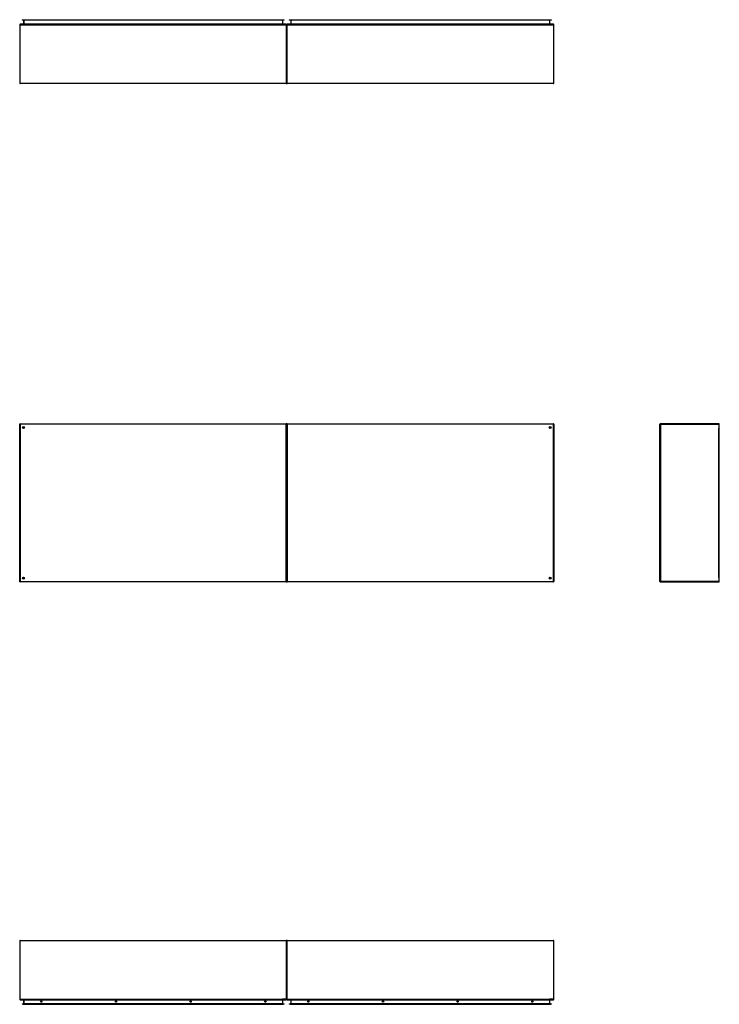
# Model space of a CAD drawing. Header units: inches. Extents: x 21 to 549, y 60 to 259.
# Tile 1 of 129: x 21 to 163, y 60 to 259. Entities that reach past the tile are written whole.
import ezdxf

# ---------------------------------------------------------------- set-up
doc = ezdxf.new("R2010")
doc.units = ezdxf.units.IN
doc.header["$MEASUREMENT"] = 0
doc.layers.add('Visible Edges(ANSI)', color=7, linetype='Continuous', lineweight=25)
doc.layers.add('Visible Tangent Edges(ANSI)', color=7, linetype='Continuous', lineweight=25)

msp = doc.modelspace()

# ---------------------------------------------------------------- linework, layer by layer
at = {"layer": 'Visible Edges(ANSI)'}
for p, q in [((21.83, 258.89), (22.03, 258.89)), ((21.83, 258.89), (21.83, 258.82)), ((22.03, 258.82), (21.83, 258.82)), ((22.03, 258.89), (74.61, 258.89)), ((74.61, 258.82), (22.03, 258.82)), ((74.61, 258.89), (74.81, 258.89)), ((74.81, 258.82), (74.61, 258.82)), ((74.81, 258.82), (74.81, 258.89)), ((75.83, 258.89), (76.03, 258.89)), ((75.83, 258.89), (75.83, 258.82)), ((76.03, 258.82), (75.83, 258.82)), ((76.03, 258.89), (128.61, 258.89)), ((128.61, 258.82), (76.03, 258.82)), ((128.61, 258.89), (128.81, 258.89)), ((128.81, 258.82), (128.61, 258.82)), ((128.81, 258.82), (128.81, 258.89)), ((21.32, 257.88), (21.32, 246.07)), ((75.22, 257.98), (21.42, 257.98)), ((22.12, 258.79), (22.12, 258.01)), ((74.52, 258.01), (74.52, 258.79)), ((75.32, 257.88), (75.32, 246.07)), ((75.32, 246.07), (75.32, 257.88)), ((129.22, 257.98), (75.42, 257.98)), ((76.12, 258.79), (76.12, 258.01)), ((128.52, 258.01), (128.52, 258.79)), ((129.32, 246.07), (129.32, 257.88)), ((75.22, 245.98), (21.42, 245.98)), ((129.22, 245.98), (75.42, 245.98)), ((21.42, 177.2), (75.22, 177.2)), ((75.42, 177.2), (129.22, 177.2)), ((162.66, 177.2), (150.86, 177.2)), ((21.32, 145.3), (21.32, 177.1)), ((22.19, 176.3), (22.19, 176.29)), ((22.23, 176.33), (22.22, 176.33)), ((75.32, 145.3), (75.32, 177.1)), ((75.32, 177.1), (75.32, 145.3)), ((128.42, 176.33), (128.41, 176.33)), ((128.45, 176.29), (128.45, 176.3)), ((129.32, 177.1), (129.32, 145.3)), ((150.76, 145.3), (150.76, 177.1)), ((162.76, 145.3), (162.76, 177.1)), ((22.19, 146.11), (22.19, 146.1)), ((22.22, 146.07), (22.23, 146.07)), ((128.41, 146.07), (128.42, 146.07)), ((128.45, 146.1), (128.45, 146.11)), ((75.22, 145.2), (21.42, 145.2)), ((129.22, 145.2), (75.42, 145.2)), ((150.86, 145.2), (162.66, 145.2)), ((21.32, 72.62), (21.32, 60.81)), ((21.42, 72.71), (75.22, 72.71)), ((75.32, 72.62), (75.32, 60.81)), ((75.32, 60.81), (75.32, 72.62)), ((75.42, 72.71), (129.22, 72.71)), ((129.32, 60.81), (129.32, 72.62)), ((21.42, 60.71), (75.22, 60.71)), ((21.83, 59.87), (22.03, 59.87)), ((21.83, 59.87), (21.83, 59.8)), ((22.03, 59.8), (21.83, 59.8)), ((74.61, 59.87), (22.03, 59.87)), ((22.03, 59.8), (74.61, 59.8)), ((22.12, 60.68), (22.12, 59.9)), ((74.52, 59.9), (74.52, 60.68)), ((74.61, 59.87), (74.81, 59.87)), ((74.81, 59.8), (74.61, 59.8)), ((74.81, 59.8), (74.81, 59.87)), ((75.42, 60.71), (129.22, 60.71)), ((75.83, 59.87), (76.03, 59.87)), ((75.83, 59.87), (75.83, 59.8)), ((76.03, 59.8), (75.83, 59.8)), ((128.61, 59.87), (76.03, 59.87)), ((76.03, 59.8), (128.61, 59.8)), ((76.12, 60.68), (76.12, 59.9)), ((128.52, 59.9), (128.52, 60.68)), ((128.61, 59.87), (128.81, 59.87)), ((128.81, 59.8), (128.61, 59.8)), ((128.81, 59.8), (128.81, 59.87))]:
    msp.add_line(p, q, dxfattribs=at)
for centre, radius in [((22.07, 176.45), 0.195), ((128.57, 176.45), 0.195), ((22.07, 145.95), 0.195), ((128.57, 145.95), 0.195), ((25.67, 60.36), 0.145), ((40.77, 60.36), 0.145), ((55.87, 60.36), 0.145), ((70.97, 60.36), 0.145), ((79.67, 60.36), 0.145), ((94.77, 60.36), 0.145), ((109.87, 60.36), 0.145), ((124.97, 60.36), 0.145)]:
    msp.add_circle(centre, radius, dxfattribs=at)
for centre, radius, start, end in [((22.09, 258.79), 0.031, 0, 90), ((74.55, 258.79), 0.031, 90, 180), ((76.09, 258.79), 0.031, 0, 90), ((128.55, 258.79), 0.031, 90, 180), ((21.42, 257.88), 0.099, 90, 180), ((22.09, 258.01), 0.031, 270, 0), ((74.55, 258.01), 0.031, 180, 270), ((75.22, 257.88), 0.099, 0, 90), ((75.42, 257.88), 0.099, 90, 180), ((76.09, 258.01), 0.031, 270, 0), ((128.55, 258.01), 0.031, 180, 270), ((129.22, 257.88), 0.099, 0, 90), ((21.42, 246.07), 0.099, 180, 270), ((75.22, 246.07), 0.099, 270, 0), ((75.42, 246.07), 0.099, 180, 270), ((129.22, 246.07), 0.099, 270, 0), ((21.42, 177.1), 0.099, 90, 180), ((75.22, 177.1), 0.099, 0, 90), ((75.42, 177.1), 0.099, 90, 180), ((129.22, 177.1), 0.099, 0, 90), ((150.86, 177.1), 0.099, 90, 180), ((162.66, 177.1), 0.099, 0, 90), ((22.22, 176.3), 0.031, 90, 180), ((128.42, 176.3), 0.031, 0, 90), ((22.22, 146.1), 0.031, 180, 270), ((128.42, 146.1), 0.031, 270, 0), ((21.42, 145.3), 0.099, 180, 270), ((75.22, 145.3), 0.099, 270, 0), ((75.42, 145.3), 0.099, 180, 270), ((129.22, 145.3), 0.099, 270, 0), ((150.86, 145.3), 0.099, 180, 270), ((162.66, 145.3), 0.099, 270, 0), ((21.42, 72.62), 0.099, 90, 180), ((75.22, 72.62), 0.099, 0, 90), ((75.42, 72.62), 0.099, 90, 180), ((129.22, 72.62), 0.099, 0, 90), ((21.42, 60.81), 0.099, 180, 270), ((22.09, 60.68), 0.031, 0, 90), ((22.09, 59.9), 0.031, 270, 0), ((74.55, 60.68), 0.031, 90, 180), ((74.55, 59.9), 0.031, 180, 270), ((75.22, 60.81), 0.099, 270, 0), ((75.42, 60.81), 0.099, 180, 270), ((76.09, 60.68), 0.031, 0, 90), ((76.09, 59.9), 0.031, 270, 0), ((128.55, 60.68), 0.031, 90, 180), ((128.55, 59.9), 0.031, 180, 270), ((129.22, 60.81), 0.099, 270, 0)]:
    msp.add_arc(centre, radius, start, end, dxfattribs=at)
at = {"layer": 'Visible Tangent Edges(ANSI)'}
for p, q in [((22.03, 258.82), (22.03, 258.89)), ((22.22, 258.82), (22.22, 258.79)), ((74.42, 258.82), (74.42, 258.79)), ((74.61, 258.89), (74.61, 258.82)), ((76.03, 258.82), (76.03, 258.89)), ((76.22, 258.82), (76.22, 258.79)), ((128.42, 258.82), (128.42, 258.79)), ((128.61, 258.89), (128.61, 258.82)), ((21.42, 257.88), (21.32, 257.88)), ((21.42, 257.88), (21.42, 257.98)), ((21.42, 246.07), (21.42, 257.88)), ((21.42, 257.88), (75.22, 257.88)), ((22.22, 258.79), (22.12, 258.79)), ((22.12, 258.01), (22.22, 258.01)), ((22.22, 258.01), (22.22, 258.79)), ((22.22, 258.79), (22.32, 258.79)), ((22.22, 258.01), (22.22, 257.98)), ((22.32, 258.01), (22.22, 258.01)), ((74.32, 258.79), (22.32, 258.79)), ((22.32, 258.01), (74.32, 258.01)), ((74.32, 258.79), (74.42, 258.79)), ((74.42, 258.01), (74.32, 258.01)), ((74.42, 258.79), (74.42, 258.01)), ((74.52, 258.79), (74.42, 258.79)), ((74.42, 258.01), (74.42, 257.98)), ((74.42, 258.01), (74.52, 258.01)), ((75.22, 257.98), (75.22, 257.88)), ((75.22, 257.88), (75.22, 246.07)), ((75.32, 257.88), (75.22, 257.88)), ((75.42, 257.88), (75.32, 257.88)), ((75.42, 257.88), (75.42, 257.98)), ((75.42, 246.07), (75.42, 257.88)), ((75.42, 257.88), (129.22, 257.88)), ((76.22, 258.79), (76.12, 258.79)), ((76.12, 258.01), (76.22, 258.01)), ((76.22, 258.01), (76.22, 258.79)), ((76.22, 258.79), (76.32, 258.79)), ((76.22, 258.01), (76.22, 257.98)), ((76.32, 258.01), (76.22, 258.01)), ((128.32, 258.79), (76.32, 258.79)), ((76.32, 258.01), (128.32, 258.01)), ((128.32, 258.79), (128.42, 258.79)), ((128.42, 258.01), (128.32, 258.01)), ((128.42, 258.79), (128.42, 258.01)), ((128.52, 258.79), (128.42, 258.79)), ((128.42, 258.01), (128.42, 257.98)), ((128.42, 258.01), (128.52, 258.01)), ((129.22, 257.98), (129.22, 257.88)), ((129.22, 257.88), (129.22, 246.07)), ((129.32, 257.88), (129.22, 257.88)), ((21.32, 246.07), (21.42, 246.07)), ((21.42, 245.98), (21.42, 246.07)), ((21.42, 246.07), (75.22, 246.07)), ((75.22, 246.07), (75.32, 246.07)), ((75.22, 246.07), (75.22, 245.98)), ((75.32, 246.07), (75.42, 246.07)), ((75.42, 245.98), (75.42, 246.07)), ((75.42, 246.07), (129.22, 246.07)), ((129.22, 246.07), (129.32, 246.07)), ((129.22, 246.07), (129.22, 245.98)), ((21.42, 177.1), (21.42, 177.2)), ((75.22, 177.2), (75.22, 177.1)), ((75.42, 177.1), (75.42, 177.2)), ((129.22, 177.2), (129.22, 177.1)), ((150.86, 177.2), (150.86, 177.1)), ((162.66, 177.1), (162.66, 177.2)), ((21.32, 177.1), (21.42, 177.1)), ((21.42, 177.1), (21.42, 145.3)), ((75.22, 177.1), (21.42, 177.1)), ((22.09, 176.43), (22.22, 176.33)), ((22.19, 176.3), (22.09, 176.43)), ((22.09, 176.43), (22.27, 176.43)), ((22.09, 176.43), (22.09, 176.33)), ((22.09, 176.25), (22.09, 176.33)), ((75.22, 177.1), (75.32, 177.1)), ((75.22, 145.3), (75.22, 177.1)), ((75.32, 177.1), (75.42, 177.1)), ((75.42, 177.1), (75.42, 145.3)), ((129.22, 177.1), (75.42, 177.1)), ((128.38, 176.43), (128.55, 176.43)), ((128.42, 176.33), (128.55, 176.43)), ((128.55, 176.43), (128.45, 176.3)), ((128.55, 176.33), (128.55, 176.43)), ((128.55, 176.33), (128.55, 176.25)), ((129.22, 177.1), (129.32, 177.1)), ((129.22, 145.3), (129.22, 177.1)), ((150.76, 177.1), (150.86, 177.1)), ((150.86, 177.1), (162.66, 177.1)), ((150.86, 177.1), (150.86, 145.3)), ((162.66, 177.1), (162.76, 177.1)), ((162.66, 177.1), (162.66, 176.33)), ((162.66, 146.07), (162.66, 176.33)), ((22.09, 146.07), (22.09, 146.14)), ((22.09, 145.97), (22.19, 146.1)), ((22.22, 146.07), (22.09, 145.97)), ((22.09, 146.07), (22.09, 145.97)), ((22.27, 145.97), (22.09, 145.97)), ((128.55, 145.97), (128.38, 145.97)), ((128.55, 145.97), (128.42, 146.07)), ((128.45, 146.1), (128.55, 145.97)), ((128.55, 146.14), (128.55, 146.07)), ((128.55, 145.97), (128.55, 146.07)), ((162.66, 146.07), (162.66, 145.3)), ((21.42, 145.3), (21.32, 145.3)), ((21.42, 145.3), (75.22, 145.3)), ((21.42, 145.2), (21.42, 145.3)), ((75.22, 145.3), (75.22, 145.2)), ((75.32, 145.3), (75.22, 145.3)), ((75.42, 145.3), (75.32, 145.3)), ((75.42, 145.3), (129.22, 145.3)), ((75.42, 145.2), (75.42, 145.3)), ((129.22, 145.3), (129.22, 145.2)), ((129.32, 145.3), (129.22, 145.3)), ((150.86, 145.3), (150.76, 145.3)), ((162.66, 145.3), (150.86, 145.3)), ((150.86, 145.3), (150.86, 145.2)), ((162.76, 145.3), (162.66, 145.3)), ((162.66, 145.2), (162.66, 145.3)), ((21.42, 72.62), (21.32, 72.62)), ((21.42, 72.62), (21.42, 72.71)), ((21.42, 60.81), (21.42, 72.62)), ((75.22, 72.62), (21.42, 72.62)), ((75.22, 72.71), (75.22, 72.62)), ((75.32, 72.62), (75.22, 72.62)), ((75.22, 72.62), (75.22, 60.81)), ((75.42, 72.62), (75.32, 72.62)), ((75.42, 72.62), (75.42, 72.71)), ((75.42, 60.81), (75.42, 72.62)), ((129.22, 72.62), (75.42, 72.62)), ((129.22, 72.71), (129.22, 72.62)), ((129.32, 72.62), (129.22, 72.62)), ((129.22, 72.62), (129.22, 60.81)), ((21.32, 60.81), (21.42, 60.81)), ((21.42, 60.71), (21.42, 60.81)), ((21.42, 60.81), (74.45, 60.81)), ((22.03, 59.8), (22.03, 59.87)), ((22.22, 60.68), (22.12, 60.68)), ((22.12, 59.9), (22.22, 59.9)), ((22.22, 60.68), (22.22, 60.71)), ((22.22, 59.9), (22.22, 60.68)), ((22.22, 60.68), (22.32, 60.68)), ((22.22, 59.87), (22.22, 59.9)), ((22.32, 59.9), (22.22, 59.9)), ((74.32, 60.68), (22.32, 60.68)), ((22.32, 59.9), (74.32, 59.9)), ((74.32, 60.68), (74.42, 60.68)), ((74.42, 59.9), (74.32, 59.9)), ((74.42, 60.68), (74.42, 60.71)), ((74.52, 60.68), (74.42, 60.68)), ((74.42, 60.68), (74.42, 59.9)), ((74.42, 59.9), (74.52, 59.9)), ((74.42, 59.87), (74.42, 59.9)), ((75.22, 60.81), (74.45, 60.81)), ((74.61, 59.87), (74.61, 59.8)), ((75.22, 60.81), (75.32, 60.81)), ((75.22, 60.81), (75.22, 60.71)), ((75.32, 60.81), (75.42, 60.81)), ((75.42, 60.71), (75.42, 60.81)), ((75.42, 60.81), (128.45, 60.81)), ((76.03, 59.8), (76.03, 59.87)), ((76.22, 60.68), (76.12, 60.68)), ((76.12, 59.9), (76.22, 59.9)), ((76.22, 60.68), (76.22, 60.71)), ((76.22, 59.9), (76.22, 60.68)), ((76.22, 60.68), (76.32, 60.68)), ((76.22, 59.87), (76.22, 59.9)), ((76.32, 59.9), (76.22, 59.9)), ((128.32, 60.68), (76.32, 60.68)), ((76.32, 59.9), (128.32, 59.9)), ((128.32, 60.68), (128.42, 60.68)), ((128.42, 59.9), (128.32, 59.9)), ((128.42, 60.68), (128.42, 60.71)), ((128.52, 60.68), (128.42, 60.68)), ((128.42, 60.68), (128.42, 59.9)), ((128.42, 59.9), (128.52, 59.9)), ((128.42, 59.87), (128.42, 59.9)), ((129.22, 60.81), (128.45, 60.81)), ((128.61, 59.87), (128.61, 59.8)), ((129.22, 60.81), (129.32, 60.81)), ((129.22, 60.81), (129.22, 60.71))]:
    msp.add_line(p, q, dxfattribs=at)

doc.saveas('drawing.dxf')
